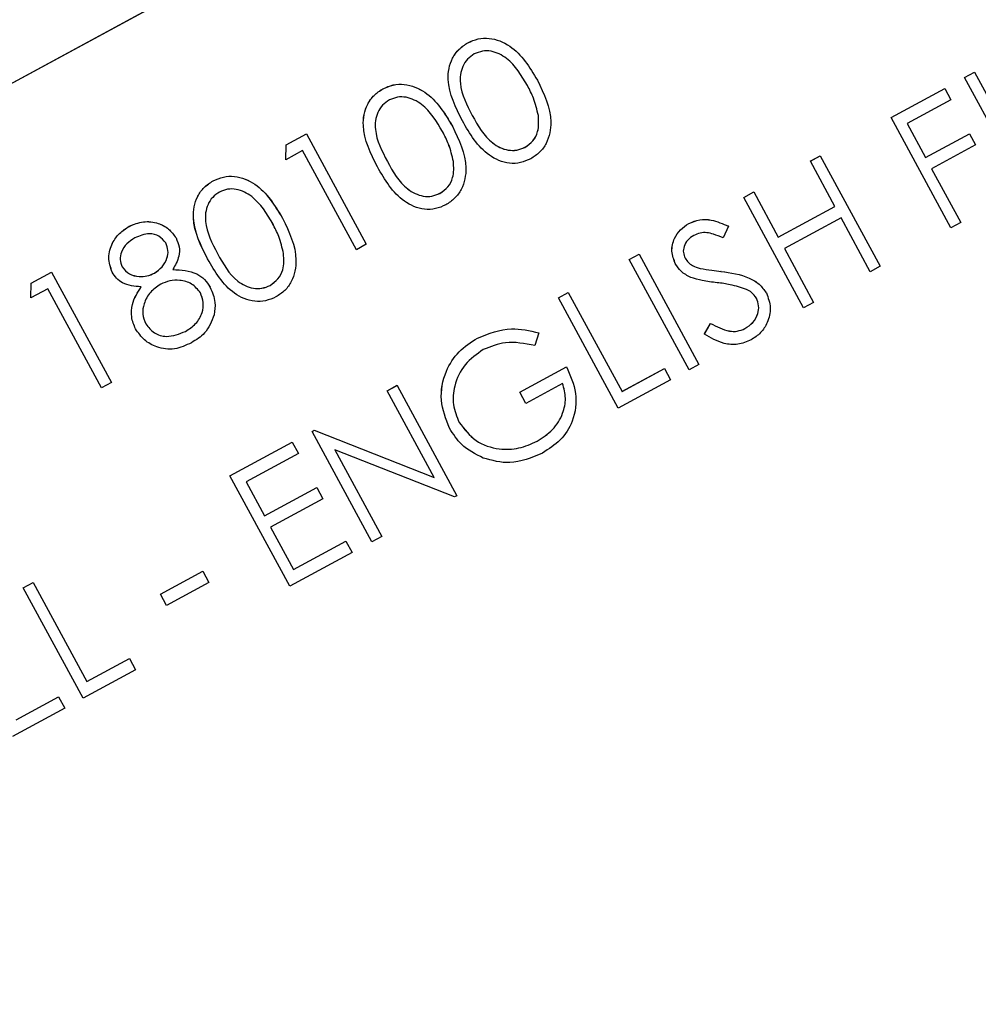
# Model space of a CAD drawing. Header units: inches. Extents: x 0.6 to 33.8, y 0 to 21.7.
# Tile 72 of 204: x 12.806 to 12.978, y 15.771 to 15.948. Entities that reach past the tile are written whole.
import ezdxf

# ---------------------------------------------------------------- set-up
doc = ezdxf.new("R2010")
doc.units = ezdxf.units.IN
doc.header["$MEASUREMENT"] = 0
doc.layers.add('FORMAT', color=7, linetype='Continuous')
doc.styles.add('SLDTEXTSTYLE3', font='TXT', dxfattribs={"width": 0.75})
doc.dimstyles.new('SLDDIMSTYLE0', dxfattribs={"dimtxt": 0.125, "dimasz": 0.13, "dimexe": 0, "dimexo": 0.0625, "dimgap": 0.03125, "dimtad": 0, "dimtih": 1, "dimtoh": 1, "dimdec": 1, "dimlfac": 4, "dimrnd": 1e-09, "dimzin": 12, "dimdsep": 46, "dimtxsty": 'SLDTEXTSTYLE3', "dimsah": 1, "dimcen": 0.09, "dimadec": 0, "dimazin": 3, "dimtfac": 1, "dimtdec": 1, "dimtofl": 0, "dimtmove": 0, "dimatfit": 3, "dimfxl": 0, "dimfrac": 2, "dimtolj": 1, "dimtzin": 12, "dimarcsym": 0})

# ---------------------------------------------------------------- blocks, each defined once
blk = doc.blocks.new('_D_1')
at = {"layer": 'FORMAT'}
for p, q in [((6.14175, 17.34011), (2.54818, 17.34011)), ((2.67318, 17.34011), (2.67318, 11.07473)), ((2.48846, 11.04934), (2.45037, 11.04934)), ((2.45037, 11.04934), (2.45037, 10.85091)), ((2.8579, 11.04934), (2.89599, 11.04934)), ((2.89599, 11.04934), (2.89599, 10.85091)), ((2.45037, 10.85091), (2.48846, 10.85091)), ((2.89599, 10.85091), (2.8579, 10.85091)), ((2.67318, 4.39851), (2.67318, 10.66388)), ((13.15451, 4.39851), (2.54818, 4.39851))]:
    blk.add_line(p, q, dxfattribs=at)
for points in [[(2.67318, 17.34011), (2.65318, 17.21011), (2.69318, 17.21011)], [(2.67318, 4.39851), (2.69318, 4.52851), (2.65318, 4.52851)]]:
    blk.add_solid(points, dxfattribs=at)
at = {"layer": 'FORMAT', "char_height": 0.125, "attachment_point": 1, "style": 'SLDTEXTSTYLE3'}
for s, insert in [('1315', (2.48846, 11.01204)), ('51.8', (2.51155, 10.82502))]:
    blk.add_mtext(s, dxfattribs=dict(at, insert=insert))

msp = doc.modelspace()

# ---------------------------------------------------------------- linework, layer by layer
at = {"color": 7, "linetype": 'Continuous'}
for p, q in [((13.03238, 16.05959), (12.55326, 15.79983)), ((13.03238, 16.05959), (12.55326, 15.79984)), ((12.88668, 15.94356), (12.88668, 15.94357)), ((12.97569, 15.93732), (12.97746, 15.93828)), ((12.97569, 15.93732), (12.97746, 15.93828)), ((12.97746, 15.93828), (12.97746, 15.93828)), ((12.97746, 15.93828), (12.98819, 15.9185)), ((12.89915, 15.93686), (12.89915, 15.93686)), ((12.97569, 15.93732), (12.97569, 15.93732)), ((12.98641, 15.91754), (12.97569, 15.93732)), ((12.87147, 15.93531), (12.87147, 15.93532)), ((12.9625, 15.93017), (12.97214, 15.93539)), ((12.9625, 15.93017), (12.97214, 15.93539)), ((12.97214, 15.93539), (12.97214, 15.93539)), ((12.97214, 15.93539), (12.97324, 15.93336)), ((12.97324, 15.93336), (12.96538, 15.9291)), ((12.88571, 15.92957), (12.88571, 15.92958)), ((12.89932, 15.93053), (12.89932, 15.93053)), ((12.9625, 15.93017), (12.9625, 15.93017)), ((12.97322, 15.91039), (12.9625, 15.93017)), ((12.88394, 15.92861), (12.88393, 15.92862)), ((12.96538, 15.9291), (12.96867, 15.92302)), ((12.85412, 15.92526), (12.85778, 15.92724)), ((12.85412, 15.92525), (12.85778, 15.92723)), ((12.85778, 15.92723), (12.85778, 15.92724)), ((12.85778, 15.92723), (12.8685, 15.90746)), ((12.96867, 15.92302), (12.97653, 15.92728)), ((12.96867, 15.92302), (12.97654, 15.92728)), ((12.97654, 15.92728), (12.97653, 15.92728)), ((12.97654, 15.92728), (12.97764, 15.92525)), ((12.85406, 15.9226), (12.85412, 15.92526)), ((12.85406, 15.92259), (12.85412, 15.92525)), ((12.8571, 15.92424), (12.85406, 15.92259)), ((12.85412, 15.92525), (12.85412, 15.92526)), ((12.86672, 15.90649), (12.8571, 15.92424)), ((12.89692, 15.92483), (12.89691, 15.92484)), ((12.97764, 15.92525), (12.96977, 15.92099)), ((12.85406, 15.92259), (12.85406, 15.9226)), ((12.94804, 15.92233), (12.94982, 15.9233)), ((12.94805, 15.92233), (12.94982, 15.92329)), ((12.94982, 15.92329), (12.94982, 15.9233)), ((12.94982, 15.92329), (12.96054, 15.90352)), ((12.8705, 15.92132), (12.87049, 15.92133)), ((12.8841, 15.92228), (12.8841, 15.92228)), ((12.94805, 15.92233), (12.94804, 15.92233)), ((12.95245, 15.91422), (12.94805, 15.92233)), ((12.96977, 15.92099), (12.975, 15.91135)), ((12.84104, 15.91882), (12.84104, 15.91882)), ((12.8817, 15.91658), (12.8817, 15.91659)), ((12.93613, 15.91587), (12.9379, 15.91683)), ((12.93613, 15.91587), (12.9379, 15.91683)), ((12.93613, 15.91587), (12.93613, 15.91587)), ((12.94685, 15.89609), (12.93613, 15.91587)), ((12.9379, 15.91683), (12.9379, 15.91683)), ((12.9379, 15.91683), (12.9423, 15.90872)), ((12.9423, 15.90872), (12.95244, 15.91422)), ((12.9423, 15.90872), (12.95245, 15.91422)), ((12.85351, 15.91211), (12.8535, 15.91212)), ((12.95354, 15.91219), (12.9434, 15.90669)), ((12.95877, 15.90255), (12.95354, 15.91219)), ((12.82602, 15.91067), (12.82602, 15.91068)), ((12.92627, 15.91118), (12.92627, 15.91118)), ((12.93336, 15.91069), (12.93241, 15.9086)), ((12.93336, 15.91069), (12.93335, 15.91069)), ((12.975, 15.91135), (12.97322, 15.91039)), ((12.83442, 15.90859), (12.83442, 15.90859)), ((12.8685, 15.90746), (12.86672, 15.90649)), ((12.9434, 15.90669), (12.94862, 15.89705)), ((12.84007, 15.90483), (12.84006, 15.90483)), ((12.85367, 15.90578), (12.85367, 15.90578)), ((12.91558, 15.90474), (12.91736, 15.9057)), ((12.91559, 15.90473), (12.91736, 15.90569)), ((12.91736, 15.90569), (12.91736, 15.9057)), ((12.91736, 15.90569), (12.92808, 15.88592)), ((12.91559, 15.90473), (12.91558, 15.90474)), ((12.92631, 15.88495), (12.91559, 15.90473)), ((12.9239, 15.90392), (12.9239, 15.90393)), ((12.92832, 15.90312), (12.92832, 15.90312)), ((12.96054, 15.90352), (12.95877, 15.90255)), ((12.80847, 15.90051), (12.81213, 15.90249)), ((12.80847, 15.9005), (12.81213, 15.90249)), ((12.81213, 15.90249), (12.81213, 15.90249)), ((12.81213, 15.90249), (12.82285, 15.88271)), ((12.82298, 15.90246), (12.82297, 15.90246)), ((12.83053, 15.90229), (12.83053, 15.9023)), ((12.93205, 15.90259), (12.93204, 15.9026)), ((12.80841, 15.89785), (12.80847, 15.90051)), ((12.80841, 15.89785), (12.80847, 15.9005)), ((12.81146, 15.8995), (12.80841, 15.89785)), ((12.80847, 15.9005), (12.80847, 15.90051)), ((12.82108, 15.88175), (12.81146, 15.8995)), ((12.84052, 15.89974), (12.84052, 15.89975)), ((12.85127, 15.90008), (12.85127, 15.90009)), ((12.80841, 15.89785), (12.80841, 15.89785)), ((12.90291, 15.89786), (12.90468, 15.89882)), ((12.90291, 15.89786), (12.90468, 15.89882)), ((12.90291, 15.89786), (12.90291, 15.89786)), ((12.91363, 15.87808), (12.90291, 15.89786)), ((12.90468, 15.89882), (12.90468, 15.89882)), ((12.90468, 15.89882), (12.91431, 15.88107)), ((12.94017, 15.89874), (12.94016, 15.89874)), ((12.94862, 15.89705), (12.94685, 15.89609)), ((12.92906, 15.89139), (12.93019, 15.89329)), ((12.92906, 15.89138), (12.93019, 15.89329)), ((12.93019, 15.89329), (12.93019, 15.89329)), ((12.82717, 15.89229), (12.82717, 15.8923)), ((12.83609, 15.89186), (12.83609, 15.89186)), ((12.88842, 15.89066), (12.88842, 15.89066)), ((12.89941, 15.89159), (12.89867, 15.88933)), ((12.89941, 15.89159), (12.89941, 15.8916)), ((12.92906, 15.89138), (12.92906, 15.89139)), ((12.93632, 15.89235), (12.93632, 15.89235)), ((12.89598, 15.88098), (12.90435, 15.88552)), ((12.89598, 15.88098), (12.90435, 15.88552)), ((12.90435, 15.88552), (12.90435, 15.88552)), ((12.92808, 15.88592), (12.92631, 15.88495)), ((12.9143, 15.88108), (12.92191, 15.8852)), ((12.91431, 15.88107), (12.92191, 15.8852)), ((12.92191, 15.8852), (12.92301, 15.88317)), ((12.92191, 15.8852), (12.92191, 15.8852)), ((12.82285, 15.88271), (12.82108, 15.88175)), ((12.87222, 15.88123), (12.874, 15.88219)), ((12.87222, 15.88122), (12.874, 15.88218)), ((12.874, 15.88218), (12.874, 15.88219)), ((12.874, 15.88218), (12.88472, 15.86241)), ((12.90367, 15.88252), (12.89708, 15.87895)), ((12.92301, 15.88317), (12.91363, 15.87808)), ((12.87222, 15.88122), (12.87222, 15.88123)), ((12.88066, 15.86566), (12.87222, 15.88122)), ((12.89708, 15.87895), (12.89598, 15.88098)), ((12.89598, 15.88098), (12.89598, 15.88098)), ((12.85878, 15.87394), (12.85915, 15.87414)), ((12.85878, 15.87393), (12.85916, 15.87414)), ((12.85878, 15.87393), (12.85878, 15.87394)), ((12.8695, 15.85416), (12.85878, 15.87393)), ((12.85915, 15.87414), (12.88066, 15.86566)), ((12.85916, 15.87414), (12.85915, 15.87414)), ((12.85916, 15.87414), (12.88066, 15.86566)), ((12.88341, 15.8745), (12.88341, 15.87451)), ((12.84407, 15.86596), (12.85523, 15.87201)), ((12.84407, 15.86596), (12.85523, 15.87201)), ((12.85523, 15.87201), (12.85523, 15.87201)), ((12.85523, 15.87201), (12.85633, 15.86998)), ((12.8991, 15.87217), (12.8991, 15.87218)), ((12.85633, 15.86998), (12.84695, 15.86489)), ((12.88432, 15.86219), (12.86286, 15.87065)), ((12.86286, 15.87065), (12.87128, 15.85512)), ((12.84407, 15.86596), (12.84407, 15.86596)), ((12.8548, 15.84618), (12.84407, 15.86596)), ((12.84695, 15.86489), (12.85025, 15.85881)), ((12.85025, 15.85881), (12.85963, 15.8639)), ((12.85025, 15.85881), (12.85963, 15.8639)), ((12.85963, 15.8639), (12.86073, 15.86187)), ((12.85963, 15.8639), (12.85963, 15.8639)), ((12.86073, 15.86187), (12.85135, 15.85678)), ((12.88472, 15.86241), (12.88432, 15.86219)), ((12.85135, 15.85678), (12.85547, 15.84917)), ((12.85547, 15.84918), (12.86485, 15.85427)), ((12.85547, 15.84917), (12.86486, 15.85426)), ((12.86486, 15.85426), (12.86485, 15.85427)), ((12.86486, 15.85426), (12.86595, 15.85223)), ((12.87128, 15.85512), (12.8695, 15.85416)), ((12.86595, 15.85223), (12.8548, 15.84618)), ((12.83161, 15.84477), (12.83922, 15.8489)), ((12.83161, 15.84477), (12.83922, 15.84889)), ((12.83922, 15.84889), (12.83922, 15.8489)), ((12.83922, 15.84889), (12.84032, 15.84686)), ((12.80705, 15.84589), (12.80882, 15.84685)), ((12.80705, 15.84589), (12.80883, 15.84685)), ((12.80883, 15.84685), (12.80882, 15.84685)), ((12.80883, 15.84685), (12.81845, 15.8291)), ((12.84032, 15.84686), (12.83271, 15.84274)), ((12.81777, 15.82611), (12.80705, 15.84589)), ((12.80705, 15.84589), (12.80705, 15.84589)), ((12.83161, 15.84477), (12.83161, 15.84477)), ((12.83271, 15.84274), (12.83161, 15.84477)), ((12.81845, 15.82911), (12.82605, 15.83323)), ((12.81845, 15.8291), (12.82606, 15.83323)), ((12.82606, 15.83323), (12.82605, 15.83323)), ((12.82606, 15.83323), (12.82716, 15.8312)), ((12.82716, 15.8312), (12.81777, 15.82611)), ((12.80577, 15.82223), (12.81337, 15.82636)), ((12.80577, 15.82223), (12.81338, 15.82635)), ((12.81338, 15.82635), (12.81337, 15.82636)), ((12.81338, 15.82635), (12.81448, 15.82432)), ((12.81448, 15.82432), (12.80509, 15.81924))]:
    msp.add_line(p, q, dxfattribs=at)
for points, knots in [([(12.67748, 16.19756), (12.69161, 16.20388), (12.71986, 16.21651), (12.76089, 16.22927), (12.79897, 16.23728), (12.83463, 16.24071), (12.86808, 16.23955), (12.89434, 16.2333), (12.91373, 16.22463), (12.92563, 16.2159), (12.93446, 16.20618), (12.93999, 16.1977), (12.94426, 16.18788), (12.94689, 16.17738), (12.94785, 16.16638), (12.9468, 16.14907), (12.94089, 16.12659), (12.92676, 16.09886), (12.9069, 16.07062), (12.88091, 16.04199), (12.84901, 16.0137), (12.81289, 15.98748), (12.77466, 15.96466), (12.7363, 15.94575), (12.69789, 15.93068), (12.66011, 15.91948), (12.62351, 15.91241), (12.58783, 15.90967), (12.55449, 15.91164), (12.52962, 15.91857), (12.51235, 15.92735), (12.50242, 15.93475), (12.49459, 15.94301), (12.48912, 15.95094), (12.48481, 15.95972), (12.48105, 15.97202), (12.47969, 15.98949), (12.48303, 16.0109), (12.49305, 16.03671), (12.5099, 16.06525), (12.53561, 16.09736), (12.55879, 16.11831), (12.57109, 16.12943)], [0, 0, 0, 0, 0.035255, 0.07052, 0.102451, 0.134393, 0.168874, 0.203338, 0.221713, 0.239925, 0.247863, 0.255892, 0.262757, 0.271808, 0.283203, 0.294651, 0.326718, 0.358842, 0.391972, 0.425091, 0.460511, 0.495917, 0.528451, 0.560985, 0.592379, 0.623782, 0.655999, 0.688227, 0.723054, 0.757839, 0.771714, 0.785506, 0.794134, 0.800715, 0.80732, 0.815968, 0.832736, 0.859921, 0.887187, 0.923219, 0.959239, 1, 1, 1, 1]), ([(12.518, 15.969), (12.52032, 15.96533), (12.52566, 15.95688), (12.54013, 15.9445), (12.56058, 15.93492), (12.58662, 15.92939), (12.61544, 15.92835), (12.64663, 15.93126), (12.68141, 15.93863), (12.71848, 15.95073), (12.75628, 15.96747), (12.79202, 15.98759), (12.82473, 16.01018), (12.85388, 16.03502), (12.87914, 16.06195), (12.89969, 16.09052), (12.91159, 16.11609), (12.91694, 16.13745), (12.91796, 16.15287), (12.9159, 16.16787), (12.91078, 16.1812), (12.90213, 16.19362), (12.8874, 16.20652), (12.8658, 16.21615), (12.83832, 16.22151), (12.80814, 16.22202), (12.77567, 16.21833), (12.74019, 16.21009), (12.70298, 16.19718), (12.66565, 16.17994), (12.63053, 16.15948), (12.59853, 16.13666), (12.57015, 16.1117), (12.54571, 16.0847), (12.52609, 16.05616), (12.51444, 16.02943), (12.50995, 16.00539), (12.51051, 15.98604), (12.51592, 15.97373), (12.518, 15.969)], [0, 0, 0, 0, 0.010807, 0.024876, 0.050661, 0.078536, 0.106457, 0.137054, 0.167647, 0.202818, 0.237982, 0.271623, 0.305266, 0.338595, 0.371932, 0.406586, 0.44119, 0.457702, 0.474138, 0.486307, 0.498599, 0.509328, 0.524106, 0.552083, 0.581438, 0.610833, 0.642395, 0.673952, 0.708843, 0.743728, 0.777095, 0.810465, 0.843624, 0.876791, 0.911353, 0.945858, 0.966369, 0.987067, 1, 1, 1, 1]), ([(12.88668, 15.94357), (12.88729, 15.94384), (12.88851, 15.94437), (12.89119, 15.94449), (12.89565, 15.94264), (12.89775, 15.93918), (12.89915, 15.93686)], [0, 0, 0, 0, 0.1256, 0.251197, 0.500581, 1, 1, 1, 1]), ([(12.88668, 15.94356), (12.88729, 15.94383), (12.88851, 15.94437), (12.89119, 15.94449), (12.89565, 15.94264), (12.89775, 15.93917), (12.89915, 15.93686)], [0, 0, 0, 0, 0.1256, 0.251197, 0.500581, 1, 1, 1, 1]), ([(12.88571, 15.92958), (12.88451, 15.93198), (12.883, 15.93499), (12.88323, 15.93896), (12.88388, 15.94083), (12.88502, 15.94249), (12.88613, 15.94321), (12.88668, 15.94357)], [0, 0, 0, 0, 0.498702, 0.6241765, 0.7494675, 0.8747453, 1, 1, 1, 1]), ([(12.88571, 15.92957), (12.88451, 15.93198), (12.883, 15.93498), (12.88323, 15.93895), (12.88388, 15.94083), (12.88503, 15.94248), (12.88613, 15.9432), (12.88668, 15.94356)], [0, 0, 0, 0, 0.498702, 0.624177, 0.749467, 0.874745, 1, 1, 1, 1]), ([(12.89737, 15.93591), (12.8963, 15.9377), (12.8947, 15.94039), (12.89138, 15.94211), (12.88928, 15.94216), (12.88832, 15.94176), (12.88784, 15.94157)], [0, 0, 0, 0, 0.500072, 0.749021, 0.874598, 1, 1, 1, 1]), ([(12.88784, 15.94157), (12.88742, 15.94128), (12.88656, 15.94069), (12.88573, 15.93935), (12.8853, 15.93785), (12.8853, 15.93473), (12.88651, 15.93241), (12.88748, 15.93054)], [0, 0, 0, 0, 0.125139, 0.250418, 0.375519, 0.500847, 1, 1, 1, 1]), ([(12.89915, 15.93686), (12.90033, 15.93443), (12.90209, 15.93078), (12.90118, 15.92604), (12.89963, 15.92386), (12.89851, 15.92313), (12.89796, 15.92277)], [0, 0, 0, 0, 0.499407, 0.748743, 0.874372, 1, 1, 1, 1]), ([(12.87049, 15.92133), (12.86929, 15.92373), (12.86778, 15.92674), (12.86802, 15.93071), (12.86866, 15.93259), (12.86981, 15.93424), (12.87091, 15.93496), (12.87147, 15.93532)], [0, 0, 0, 0, 0.498702, 0.624177, 0.749467, 0.874745, 1, 1, 1, 1]), ([(12.8705, 15.92132), (12.86929, 15.92373), (12.86779, 15.92674), (12.86802, 15.93071), (12.86866, 15.93258), (12.86981, 15.93423), (12.87092, 15.93495), (12.87147, 15.93531)], [0, 0, 0, 0, 0.498702, 0.6241765, 0.7494675, 0.8747453, 1, 1, 1, 1]), ([(12.87147, 15.93532), (12.87207, 15.93559), (12.87329, 15.93612), (12.87597, 15.93624), (12.88043, 15.93439), (12.88253, 15.93093), (12.88393, 15.92862)], [0, 0, 0, 0, 0.1256, 0.251197, 0.500581, 1, 1, 1, 1]), ([(12.87147, 15.93531), (12.87208, 15.93558), (12.87329, 15.93612), (12.87597, 15.93624), (12.88044, 15.93439), (12.88254, 15.93092), (12.88394, 15.92861)], [0, 0, 0, 0, 0.1256, 0.251197, 0.500581, 1, 1, 1, 1]), ([(12.89932, 15.93053), (12.89908, 15.93158), (12.89864, 15.93345), (12.89776, 15.93516), (12.89737, 15.93591)], [0, 0, 0, 0, 0.559599, 1, 1, 1, 1]), ([(12.89932, 15.93053), (12.89908, 15.93158), (12.89864, 15.93345), (12.89776, 15.93516), (12.89737, 15.93591)], [0, 0, 0, 0, 0.559599, 1, 1, 1, 1]), ([(12.87263, 15.93332), (12.8722, 15.93303), (12.87134, 15.93244), (12.87052, 15.9311), (12.87008, 15.9296), (12.87008, 15.92649), (12.8713, 15.92416), (12.87227, 15.9223)], [0, 0, 0, 0, 0.125139, 0.250418, 0.375519, 0.500847, 1, 1, 1, 1]), ([(12.88216, 15.92766), (12.88109, 15.92945), (12.87949, 15.93214), (12.87616, 15.93386), (12.87406, 15.93391), (12.87311, 15.93352), (12.87263, 15.93332)], [0, 0, 0, 0, 0.500072, 0.749021, 0.874598, 1, 1, 1, 1]), ([(12.89796, 15.92277), (12.89735, 15.92251), (12.89615, 15.92197), (12.89349, 15.92187), (12.88909, 15.92378), (12.88706, 15.92726), (12.88571, 15.92957)], [0, 0, 0, 0, 0.125551, 0.25109, 0.50025, 1, 1, 1, 1]), ([(12.88748, 15.93055), (12.8885, 15.92871), (12.89002, 15.92595), (12.89338, 15.92428), (12.89548, 15.92425), (12.89644, 15.92464), (12.89691, 15.92484)], [0, 0, 0, 0, 0.500291, 0.749086, 0.874606, 1, 1, 1, 1]), ([(12.88748, 15.93054), (12.8885, 15.9287), (12.89002, 15.92595), (12.89339, 15.92428), (12.89548, 15.92424), (12.89644, 15.92464), (12.89692, 15.92483)], [0, 0, 0, 0, 0.500291, 0.749086, 0.874606, 1, 1, 1, 1]), ([(12.89691, 15.92484), (12.89742, 15.9252), (12.89843, 15.92592), (12.89948, 15.92795), (12.89938, 15.92955), (12.89932, 15.93053)], [0, 0, 0, 0, 0.280257, 0.560781, 1, 1, 1, 1]), ([(12.89692, 15.92483), (12.89742, 15.92519), (12.89843, 15.92591), (12.89949, 15.92795), (12.89938, 15.92955), (12.89932, 15.93053)], [0, 0, 0, 0, 0.2802572, 0.5607811, 1, 1, 1, 1]), ([(12.88394, 15.92861), (12.88511, 15.92618), (12.88688, 15.92253), (12.88597, 15.91779), (12.88441, 15.91561), (12.8833, 15.91489), (12.88274, 15.91452)], [0, 0, 0, 0, 0.499407, 0.748743, 0.874372, 1, 1, 1, 1]), ([(12.8841, 15.92228), (12.88386, 15.92333), (12.88343, 15.9252), (12.88255, 15.92691), (12.88216, 15.92766)], [0, 0, 0, 0, 0.559599, 1, 1, 1, 1]), ([(12.8841, 15.92228), (12.88386, 15.92333), (12.88343, 15.9252), (12.88254, 15.92691), (12.88216, 15.92766)], [0, 0, 0, 0, 0.559599, 1, 1, 1, 1]), ([(12.88274, 15.91452), (12.88214, 15.91426), (12.88093, 15.91372), (12.87827, 15.91362), (12.87387, 15.91554), (12.87185, 15.91901), (12.8705, 15.92132)], [0, 0, 0, 0, 0.125551, 0.25109, 0.50025, 1, 1, 1, 1]), ([(12.87227, 15.9223), (12.87328, 15.92045), (12.87481, 15.9177), (12.87817, 15.91603), (12.88026, 15.91599), (12.88122, 15.91639), (12.8817, 15.91658)], [0, 0, 0, 0, 0.500291, 0.749086, 0.874606, 1, 1, 1, 1]), ([(12.87227, 15.9223), (12.87328, 15.92046), (12.8748, 15.9177), (12.87817, 15.91603), (12.88026, 15.916), (12.88122, 15.91639), (12.8817, 15.91659)], [0, 0, 0, 0, 0.500291, 0.749086, 0.874606, 1, 1, 1, 1]), ([(12.8817, 15.91658), (12.8822, 15.91694), (12.88321, 15.91767), (12.88427, 15.9197), (12.88417, 15.9213), (12.8841, 15.92228)], [0, 0, 0, 0, 0.280257, 0.560781, 1, 1, 1, 1]), ([(12.8817, 15.91659), (12.8822, 15.91695), (12.88321, 15.91767), (12.88427, 15.9197), (12.88416, 15.92131), (12.8841, 15.92228)], [0, 0, 0, 0, 0.280257, 0.560781, 1, 1, 1, 1]), ([(12.84104, 15.91882), (12.84164, 15.91909), (12.84286, 15.91963), (12.84554, 15.91974), (12.85, 15.91789), (12.8521, 15.91443), (12.8535, 15.91212)], [0, 0, 0, 0, 0.1256, 0.251197, 0.500581, 1, 1, 1, 1]), ([(12.84104, 15.91882), (12.84165, 15.91908), (12.84286, 15.91962), (12.84554, 15.91974), (12.85001, 15.91789), (12.85211, 15.91443), (12.85351, 15.91211)], [0, 0, 0, 0, 0.1256, 0.251197, 0.500581, 1, 1, 1, 1]), ([(12.84006, 15.90483), (12.83886, 15.90723), (12.83735, 15.91024), (12.83759, 15.91421), (12.83823, 15.91609), (12.83938, 15.91774), (12.84048, 15.91846), (12.84104, 15.91882)], [0, 0, 0, 0, 0.498702, 0.624177, 0.749467, 0.874745, 1, 1, 1, 1]), ([(12.84007, 15.90483), (12.83886, 15.90723), (12.83736, 15.91024), (12.83759, 15.91421), (12.83823, 15.91608), (12.83938, 15.91773), (12.84049, 15.91845), (12.84104, 15.91882)], [0, 0, 0, 0, 0.498702, 0.624177, 0.749467, 0.874745, 1, 1, 1, 1]), ([(12.85173, 15.91116), (12.85066, 15.91296), (12.84906, 15.91565), (12.84573, 15.91736), (12.84363, 15.91741), (12.84268, 15.91702), (12.8422, 15.91682)], [0, 0, 0, 0, 0.500072, 0.749021, 0.874598, 1, 1, 1, 1]), ([(12.8422, 15.91682), (12.84177, 15.91653), (12.84091, 15.91595), (12.84008, 15.9146), (12.83965, 15.91311), (12.83965, 15.90999), (12.84087, 15.90766), (12.84184, 15.9058)], [0, 0, 0, 0, 0.125139, 0.250418, 0.375519, 0.500847, 1, 1, 1, 1]), ([(12.85351, 15.91211), (12.85468, 15.90968), (12.85645, 15.90603), (12.85553, 15.90129), (12.85398, 15.89911), (12.85287, 15.89839), (12.85231, 15.89802)], [0, 0, 0, 0, 0.499407, 0.748743, 0.874372, 1, 1, 1, 1]), ([(12.92627, 15.91118), (12.92691, 15.91146), (12.92819, 15.912), (12.93073, 15.91187), (12.93236, 15.91114), (12.93335, 15.91069)], [0, 0, 0, 0, 0.2797499, 0.5595012, 1, 1, 1, 1]), ([(12.92627, 15.91118), (12.92691, 15.91145), (12.9282, 15.91199), (12.93073, 15.91186), (12.93236, 15.91114), (12.93336, 15.91069)], [0, 0, 0, 0, 0.27975, 0.559501, 1, 1, 1, 1]), ([(12.82297, 15.90246), (12.82268, 15.90333), (12.82211, 15.90507), (12.82285, 15.90759), (12.82422, 15.90951), (12.82542, 15.91029), (12.82602, 15.91068)], [0, 0, 0, 0, 0.278806, 0.558457, 0.77916, 1, 1, 1, 1]), ([(12.82298, 15.90246), (12.82269, 15.90332), (12.82211, 15.90506), (12.82285, 15.90759), (12.82422, 15.9095), (12.82542, 15.91028), (12.82602, 15.91067)], [0, 0, 0, 0, 0.278806, 0.558457, 0.77916, 1, 1, 1, 1]), ([(12.82602, 15.91068), (12.82685, 15.91102), (12.82853, 15.9117), (12.83108, 15.9114), (12.83318, 15.91032), (12.834, 15.90917), (12.83442, 15.90859)], [0, 0, 0, 0, 0.2799289, 0.5596229, 0.7799456, 1, 1, 1, 1]), ([(12.82602, 15.91067), (12.82686, 15.91101), (12.82853, 15.9117), (12.83109, 15.91139), (12.83318, 15.91032), (12.83401, 15.90916), (12.83442, 15.90859)], [0, 0, 0, 0, 0.279929, 0.559623, 0.779946, 1, 1, 1, 1]), ([(12.85367, 15.90578), (12.85343, 15.90683), (12.853, 15.90871), (12.85211, 15.91041), (12.85172, 15.91116)], [0, 0, 0, 0, 0.559599, 1, 1, 1, 1]), ([(12.85367, 15.90578), (12.85343, 15.90683), (12.853, 15.9087), (12.85212, 15.91041), (12.85173, 15.91116)], [0, 0, 0, 0, 0.559599, 1, 1, 1, 1]), ([(12.9239, 15.90393), (12.9236, 15.90468), (12.92301, 15.90617), (12.92354, 15.90843), (12.9247, 15.91015), (12.92574, 15.91084), (12.92627, 15.91118)], [0, 0, 0, 0, 0.279553, 0.558798, 0.779378, 1, 1, 1, 1]), ([(12.9239, 15.90392), (12.92361, 15.90467), (12.92302, 15.90617), (12.92354, 15.90843), (12.9247, 15.91014), (12.92575, 15.91084), (12.92627, 15.91118)], [0, 0, 0, 0, 0.279553, 0.558798, 0.779378, 1, 1, 1, 1]), ([(12.82702, 15.90859), (12.82652, 15.90827), (12.82552, 15.90764), (12.82464, 15.90622), (12.82427, 15.9047), (12.8246, 15.90383), (12.82477, 15.90339)], [0, 0, 0, 0, 0.280651, 0.560566, 0.78062, 1, 1, 1, 1]), ([(12.83261, 15.90769), (12.83222, 15.90814), (12.83146, 15.90905), (12.82929, 15.90957), (12.82788, 15.90896), (12.82702, 15.90859)], [0, 0, 0, 0, 0.278971, 0.559919, 1, 1, 1, 1]), ([(12.83442, 15.90859), (12.83464, 15.90807), (12.83509, 15.90704), (12.83499, 15.90497), (12.83428, 15.9037), (12.83385, 15.90293)], [0, 0, 0, 0, 0.280159, 0.560243, 1, 1, 1, 1]), ([(12.92717, 15.90904), (12.92679, 15.9088), (12.92602, 15.9083), (12.92539, 15.90716), (12.92521, 15.90597), (12.92549, 15.9053), (12.92563, 15.90497)], [0, 0, 0, 0, 0.280274, 0.559931, 0.77992, 1, 1, 1, 1]), ([(12.93241, 15.9086), (12.93184, 15.90884), (12.9309, 15.90924), (12.92951, 15.90958), (12.92828, 15.90954), (12.92754, 15.90921), (12.92717, 15.90904)], [0, 0, 0, 0, 0.340409, 0.560482, 0.78018, 1, 1, 1, 1]), ([(12.83053, 15.9023), (12.83102, 15.90264), (12.83201, 15.90332), (12.83285, 15.90481), (12.83308, 15.90636), (12.83276, 15.90725), (12.8326, 15.9077)], [0, 0, 0, 0, 0.280237, 0.560145, 0.780435, 1, 1, 1, 1]), ([(12.83053, 15.90229), (12.83102, 15.90263), (12.83201, 15.90331), (12.83285, 15.9048), (12.83308, 15.90636), (12.83276, 15.90725), (12.83261, 15.90769)], [0, 0, 0, 0, 0.280237, 0.560145, 0.780435, 1, 1, 1, 1]), ([(12.85231, 15.89802), (12.85171, 15.89776), (12.8505, 15.89723), (12.84784, 15.89712), (12.84344, 15.89904), (12.84142, 15.90251), (12.84007, 15.90483)], [0, 0, 0, 0, 0.125551, 0.25109, 0.50025, 1, 1, 1, 1]), ([(12.84183, 15.9058), (12.84285, 15.90396), (12.84437, 15.9012), (12.84774, 15.89953), (12.84983, 15.8995), (12.85079, 15.89989), (12.85127, 15.90009)], [0, 0, 0, 0, 0.500291, 0.749086, 0.874606, 1, 1, 1, 1]), ([(12.84184, 15.9058), (12.84285, 15.90396), (12.84438, 15.9012), (12.84774, 15.89953), (12.84983, 15.89949), (12.85079, 15.89989), (12.85127, 15.90008)], [0, 0, 0, 0, 0.500291, 0.749086, 0.874606, 1, 1, 1, 1]), ([(12.85127, 15.90008), (12.85177, 15.90045), (12.85278, 15.90117), (12.85384, 15.9032), (12.85374, 15.9048), (12.85367, 15.90578)], [0, 0, 0, 0, 0.280257, 0.560781, 1, 1, 1, 1]), ([(12.85127, 15.90009), (12.85177, 15.90045), (12.85278, 15.90117), (12.85384, 15.90321), (12.85373, 15.90481), (12.85367, 15.90578)], [0, 0, 0, 0, 0.280257, 0.560781, 1, 1, 1, 1]), ([(12.92563, 15.90497), (12.9258, 15.90471), (12.92615, 15.90418), (12.92707, 15.9035), (12.92784, 15.90327), (12.92832, 15.90312)], [0, 0, 0, 0, 0.279946, 0.559774, 1, 1, 1, 1]), ([(12.92563, 15.90497), (12.9258, 15.90471), (12.92615, 15.90418), (12.92707, 15.9035), (12.92785, 15.90326), (12.92832, 15.90312)], [0, 0, 0, 0, 0.279946, 0.559774, 1, 1, 1, 1]), ([(12.82476, 15.90339), (12.82516, 15.90293), (12.82595, 15.902), (12.82767, 15.90164), (12.82922, 15.90171), (12.83009, 15.9021), (12.83053, 15.9023)], [0, 0, 0, 0, 0.277721, 0.558224, 0.779072, 1, 1, 1, 1]), ([(12.82477, 15.90339), (12.82516, 15.90293), (12.82595, 15.90199), (12.82767, 15.90164), (12.82923, 15.9017), (12.8301, 15.9021), (12.83053, 15.90229)], [0, 0, 0, 0, 0.277721, 0.558224, 0.779072, 1, 1, 1, 1]), ([(12.92664, 15.90151), (12.92601, 15.90184), (12.92489, 15.90241), (12.9242, 15.90346), (12.9239, 15.90392)], [0, 0, 0, 0, 0.55984, 1, 1, 1, 1]), ([(12.92832, 15.90312), (12.92901, 15.90301), (12.93025, 15.90281), (12.9315, 15.90266), (12.93204, 15.9026)], [0, 0, 0, 0, 0.559906, 1, 1, 1, 1]), ([(12.92832, 15.90312), (12.92901, 15.90301), (12.93025, 15.9028), (12.9315, 15.90266), (12.93205, 15.90259)], [0, 0, 0, 0, 0.559906, 1, 1, 1, 1]), ([(12.82814, 15.89983), (12.82698, 15.89993), (12.82537, 15.90008), (12.82371, 15.90133), (12.82322, 15.90208), (12.82298, 15.90246)], [0, 0, 0, 0, 0.557752, 0.778932, 1, 1, 1, 1]), ([(12.83385, 15.90293), (12.83534, 15.90286), (12.83742, 15.90276), (12.83959, 15.9012), (12.84021, 15.90023), (12.84052, 15.89975)], [0, 0, 0, 0, 0.558271, 0.779089, 1, 1, 1, 1]), ([(12.83385, 15.90293), (12.83534, 15.90286), (12.83742, 15.90276), (12.83959, 15.9012), (12.84021, 15.90023), (12.84052, 15.89974)], [0, 0, 0, 0, 0.558271, 0.779089, 1, 1, 1, 1]), ([(12.93134, 15.90058), (12.93045, 15.90068), (12.92885, 15.90087), (12.92731, 15.90132), (12.92664, 15.90151)], [0, 0, 0, 0, 0.560413, 1, 1, 1, 1]), ([(12.93204, 15.9026), (12.93378, 15.90235), (12.9362, 15.90201), (12.93896, 15.90042), (12.93976, 15.8993), (12.94016, 15.89874)], [0, 0, 0, 0, 0.560115, 0.780284, 1, 1, 1, 1]), ([(12.93205, 15.90259), (12.93378, 15.90235), (12.9362, 15.902), (12.93896, 15.90042), (12.93977, 15.8993), (12.94017, 15.89874)], [0, 0, 0, 0, 0.560115, 0.780284, 1, 1, 1, 1]), ([(12.82717, 15.8923), (12.82688, 15.89299), (12.82629, 15.89439), (12.82651, 15.89716), (12.82752, 15.89882), (12.82813, 15.89983)], [0, 0, 0, 0, 0.279987, 0.559901, 1, 1, 1, 1]), ([(12.82717, 15.89229), (12.82688, 15.89299), (12.82629, 15.89438), (12.82651, 15.89715), (12.82752, 15.89881), (12.82814, 15.89983)], [0, 0, 0, 0, 0.279987, 0.559901, 1, 1, 1, 1]), ([(12.83167, 15.90029), (12.83101, 15.89985), (12.82968, 15.89898), (12.82865, 15.89698), (12.82829, 15.89494), (12.82875, 15.89378), (12.82898, 15.8932)], [0, 0, 0, 0, 0.280283, 0.560138, 0.780298, 1, 1, 1, 1]), ([(12.83877, 15.89875), (12.8383, 15.89934), (12.83735, 15.90053), (12.83524, 15.90107), (12.83329, 15.90102), (12.83221, 15.90053), (12.83167, 15.90029)], [0, 0, 0, 0, 0.278303, 0.558509, 0.779146, 1, 1, 1, 1]), ([(12.84052, 15.89974), (12.8409, 15.89886), (12.84157, 15.89728), (12.84135, 15.89558), (12.84125, 15.89484)], [0, 0, 0, 0, 0.559346, 1, 1, 1, 1]), ([(12.93661, 15.89936), (12.93565, 15.89968), (12.93393, 15.90025), (12.93213, 15.90048), (12.93134, 15.90058)], [0, 0, 0, 0, 0.559496, 1, 1, 1, 1]), ([(12.83609, 15.89186), (12.83675, 15.89227), (12.83806, 15.8931), (12.83914, 15.89503), (12.83944, 15.89704), (12.83899, 15.89818), (12.83877, 15.89875)], [0, 0, 0, 0, 0.280602, 0.559962, 0.78018, 1, 1, 1, 1]), ([(12.83609, 15.89186), (12.83675, 15.89228), (12.83806, 15.89311), (12.83914, 15.89504), (12.83944, 15.89705), (12.83899, 15.89818), (12.83877, 15.89875)], [0, 0, 0, 0, 0.280602, 0.559962, 0.78018, 1, 1, 1, 1]), ([(12.93632, 15.89235), (12.93682, 15.89269), (12.93782, 15.89338), (12.93869, 15.89488), (12.9389, 15.89647), (12.93855, 15.89736), (12.93837, 15.89781)], [0, 0, 0, 0, 0.280276, 0.560148, 0.780153, 1, 1, 1, 1]), ([(12.93632, 15.89235), (12.93682, 15.89269), (12.93783, 15.89337), (12.93869, 15.89488), (12.9389, 15.89646), (12.93855, 15.89736), (12.93838, 15.8978)], [0, 0, 0, 0, 0.280276, 0.560148, 0.780153, 1, 1, 1, 1]), ([(12.93838, 15.8978), (12.93811, 15.89817), (12.93764, 15.89883), (12.93693, 15.8992), (12.93661, 15.89936)], [0, 0, 0, 0, 0.55899, 1, 1, 1, 1]), ([(12.94017, 15.89874), (12.94049, 15.89787), (12.94115, 15.89613), (12.9405, 15.89355), (12.93924, 15.89151), (12.93803, 15.89072), (12.93742, 15.89032)], [0, 0, 0, 0, 0.279183, 0.559085, 0.779446, 1, 1, 1, 1]), ([(12.84125, 15.89484), (12.84079, 15.89365), (12.83996, 15.89152), (12.83803, 15.89034), (12.83717, 15.88982)], [0, 0, 0, 0, 0.557758, 1, 1, 1, 1]), ([(12.82898, 15.8932), (12.82945, 15.8926), (12.83039, 15.8914), (12.83316, 15.89065), (12.83498, 15.8914), (12.83609, 15.89186)], [0, 0, 0, 0, 0.2798334, 0.5601982, 1, 1, 1, 1]), ([(12.82898, 15.8932), (12.82945, 15.8926), (12.83039, 15.8914), (12.83316, 15.89065), (12.83498, 15.8914), (12.83609, 15.89186)], [0, 0, 0, 0, 0.2798334, 0.5601982, 1, 1, 1, 1]), ([(12.93019, 15.89329), (12.93126, 15.89271), (12.93277, 15.8919), (12.93498, 15.8918), (12.93587, 15.89217), (12.93632, 15.89235)], [0, 0, 0, 0, 0.559321, 0.779782, 1, 1, 1, 1]), ([(12.93019, 15.89329), (12.93127, 15.89271), (12.93277, 15.89189), (12.93499, 15.8918), (12.93587, 15.89217), (12.93632, 15.89235)], [0, 0, 0, 0, 0.559321, 0.779782, 1, 1, 1, 1]), ([(12.83717, 15.88982), (12.83618, 15.88936), (12.83421, 15.88844), (12.83111, 15.88884), (12.82864, 15.8902), (12.82766, 15.8916), (12.82717, 15.89229)], [0, 0, 0, 0, 0.280545, 0.559269, 0.779816, 1, 1, 1, 1]), ([(12.88341, 15.87451), (12.88276, 15.87616), (12.88147, 15.87947), (12.88244, 15.88449), (12.88492, 15.88838), (12.88725, 15.8899), (12.88842, 15.89066)], [0, 0, 0, 0, 0.27959, 0.559072, 0.779411, 1, 1, 1, 1]), ([(12.88341, 15.8745), (12.88277, 15.87616), (12.88148, 15.87947), (12.88244, 15.88449), (12.88492, 15.88838), (12.88725, 15.8899), (12.88842, 15.89066)], [0, 0, 0, 0, 0.2795897, 0.5590718, 0.7794111, 1, 1, 1, 1]), ([(12.88842, 15.89066), (12.89043, 15.89145), (12.89402, 15.89286), (12.89776, 15.89198), (12.89941, 15.8916)], [0, 0, 0, 0, 0.558579, 1, 1, 1, 1]), ([(12.88842, 15.89066), (12.89043, 15.89145), (12.89403, 15.89285), (12.89776, 15.89198), (12.89941, 15.89159)], [0, 0, 0, 0, 0.558579, 1, 1, 1, 1]), ([(12.93742, 15.89032), (12.93665, 15.89), (12.9351, 15.88935), (12.93204, 15.88962), (12.93019, 15.89071), (12.92906, 15.89138)], [0, 0, 0, 0, 0.27988, 0.559666, 1, 1, 1, 1]), ([(12.89867, 15.88933), (12.8969, 15.88967), (12.89375, 15.89028), (12.89077, 15.88911), (12.88946, 15.8886)], [0, 0, 0, 0, 0.55984, 1, 1, 1, 1]), ([(12.88946, 15.8886), (12.88829, 15.88777), (12.88595, 15.88611), (12.88418, 15.88241), (12.88388, 15.87868), (12.88472, 15.87659), (12.88514, 15.87554)], [0, 0, 0, 0, 0.279847, 0.559555, 0.779847, 1, 1, 1, 1]), ([(12.90435, 15.88552), (12.90504, 15.88396), (12.90641, 15.88084), (12.90582, 15.87596), (12.90343, 15.87221), (12.90118, 15.87078), (12.90005, 15.87006)], [0, 0, 0, 0, 0.2803512, 0.5593674, 0.7793709, 1, 1, 1, 1]), ([(12.8991, 15.87218), (12.90008, 15.87281), (12.90203, 15.87407), (12.90374, 15.8769), (12.90438, 15.87987), (12.90391, 15.88164), (12.90367, 15.88253)], [0, 0, 0, 0, 0.280254, 0.559912, 0.779941, 1, 1, 1, 1]), ([(12.8991, 15.87217), (12.90008, 15.8728), (12.90204, 15.87407), (12.90374, 15.8769), (12.90438, 15.87987), (12.90391, 15.88164), (12.90367, 15.88252)], [0, 0, 0, 0, 0.280254, 0.559912, 0.779941, 1, 1, 1, 1]), ([(12.88514, 15.87555), (12.88605, 15.87435), (12.88788, 15.87195), (12.892, 15.87061), (12.89588, 15.87074), (12.89803, 15.8717), (12.8991, 15.87218)], [0, 0, 0, 0, 0.279061, 0.558584, 0.779236, 1, 1, 1, 1]), ([(12.88514, 15.87554), (12.88606, 15.87435), (12.88788, 15.87195), (12.892, 15.87061), (12.89588, 15.87074), (12.89803, 15.8717), (12.8991, 15.87217)], [0, 0, 0, 0, 0.279061, 0.558584, 0.779236, 1, 1, 1, 1]), ([(12.88945, 15.86915), (12.88806, 15.86986), (12.88556, 15.87113), (12.88407, 15.87347), (12.88341, 15.8745)], [0, 0, 0, 0, 0.559317, 1, 1, 1, 1]), ([(12.90005, 15.87006), (12.89811, 15.86923), (12.89465, 15.86774), (12.89104, 15.86872), (12.88945, 15.86915)], [0, 0, 0, 0, 0.559617, 1, 1, 1, 1])]:
    msp.add_open_spline(points, degree=3, knots=knots, dxfattribs=at)

# ---------------------------------------------------------------- dimensions: what is measured, and where the dimension line sits
at = {"layer": 'FORMAT'}
dim = msp.add_linear_dim(base=(2.67318, 17.34011), p1=(13.20451, 4.39851), p2=(6.19175, 17.34011), angle=90, dimstyle='SLDDIMSTYLE0', dxfattribs=at)
dim.commit()
dim.dimension.update_dxf_attribs({"geometry": '_D_1', "text_midpoint": (2.67318, 10.86931), "dimtype": 160})

doc.saveas('drawing.dxf')
